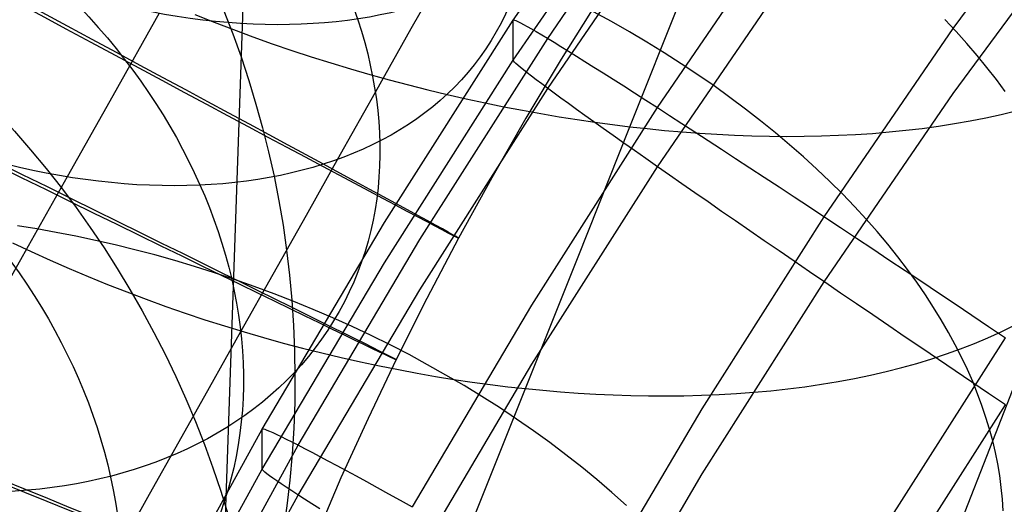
# Model space of a CAD drawing. Extents: x -1634 to -184, y -278 to 263.
# Tile 72 of 242: x -1602 to -1585, y 119 to 127. Entities that reach past the tile are written whole.
import ezdxf

# ---------------------------------------------------------------- set-up
doc = ezdxf.new("R2010")
doc.units = 0
doc.layers.add('PREDEFINITO', color=7, linetype='CONTINUOUS')

msp = doc.modelspace()

# ---------------------------------------------------------------- linework, layer by layer
at = {"layer": 'PREDEFINITO'}
for p, q in [((-1594.954, 219.094, 2.081), (-1599.021, 100.003, 509.435)), ((-1593.53, 126.989, 431.205), (-1591.234, 130.341, 431.129)), ((-1592.948, 126.68, 434.893), (-1590.666, 130.013, 434.818)), ((-1586.114, 126.85, 440.508), (-1583.837, 129.944, 440.438)), ((-1593.53, 126.312, 401.212), (-1591.234, 129.664, 401.137)), ((-1592.948, 125.837, 397.541), (-1590.666, 129.169, 397.466)), ((-1586.114, 125.753, 391.925), (-1583.837, 128.847, 391.855)), ((-1591.1, 125.515, 438.311), (-1588.861, 128.785, 438.237)), ((-1594.641, 127.934, 661.318), (-1595.256, 126.84, 660.108)), ((-1591.1, 124.518, 394.18), (-1588.861, 127.789, 394.106)), ((-1591.563, 125.193, 710.928), (-1590.668, 127.443, 712.185)), ((-1592.107, 127.314, 296.477), (-1592.721, 126.33, 296.48)), ((-1599.502, 127.105, 676.569), (-1600.284, 125.714, 675.294)), ((-1598.9, 127.082, 711.394), (-1598.575, 126.954, 711.455)), ((-1595.702, 123.578, 431.282), (-1593.53, 126.989, 431.205)), ((-1593.53, 126.989, 431.205), (-1593.526, 126.993, 431.546)), ((-1593.53, 126.312, 401.212), (-1593.53, 126.989, 431.205)), ((-1593.526, 126.993, 431.546), (-1593.511, 126.991, 431.887)), ((-1593.511, 126.991, 431.887), (-1593.487, 126.983, 432.228)), ((-1591.874, 126.964, 680.695), (-1592.179, 127.131, 680.59)), ((-1586.066, 126.797, 686.292), (-1586.256, 126.999, 686.077)), ((-1598.575, 126.954, 711.455), (-1598.249, 126.829, 711.508)), ((-1598.249, 126.829, 711.508), (-1597.922, 126.708, 711.552)), ((-1595.256, 126.84, 660.108), (-1595.857, 125.771, 658.87)), ((-1593.487, 126.983, 432.228), (-1593.453, 126.968, 432.567)), ((-1593.453, 126.968, 432.567), (-1593.41, 126.946, 432.905)), ((-1593.41, 126.946, 432.905), (-1593.357, 126.918, 433.241)), ((-1593.357, 126.918, 433.241), (-1593.294, 126.884, 433.575)), ((-1593.294, 126.884, 433.575), (-1593.223, 126.843, 433.906)), ((-1593.223, 126.843, 433.906), (-1593.142, 126.796, 434.235)), ((-1591.573, 126.793, 680.807), (-1591.874, 126.964, 680.695)), ((-1588.287, 123.674, 440.58), (-1586.114, 126.85, 440.508)), ((-1597.922, 126.708, 711.552), (-1597.593, 126.592, 711.589)), ((-1595.107, 123.289, 434.97), (-1592.948, 126.68, 434.893)), ((-1593.142, 126.796, 434.235), (-1593.051, 126.743, 434.56)), ((-1593.051, 126.743, 434.56), (-1592.952, 126.683, 434.881)), ((-1592.952, 126.683, 434.881), (-1592.843, 126.617, 435.198)), ((-1591.276, 126.617, 680.926), (-1591.573, 126.793, 680.807)), ((-1585.884, 126.595, 686.51), (-1586.066, 126.797, 686.292)), ((-1597.593, 126.592, 711.589), (-1597.264, 126.48, 711.618)), ((-1592.843, 126.617, 435.198), (-1592.726, 126.545, 435.51)), ((-1592.726, 126.545, 435.51), (-1592.6, 126.468, 435.818)), ((-1590.985, 126.438, 681.053), (-1591.276, 126.617, 680.926)), ((-1585.71, 126.393, 686.733), (-1585.884, 126.595, 686.51)), ((-1597.264, 126.48, 711.618), (-1596.935, 126.372, 711.639)), ((-1596.935, 126.372, 711.639), (-1596.606, 126.268, 711.652)), ((-1592.721, 126.33, 296.48), (-1593.317, 125.335, 296.483)), ((-1592.6, 126.468, 435.818), (-1592.466, 126.384, 436.12)), ((-1592.466, 126.384, 436.12), (-1592.322, 126.294, 436.417)), ((-1590.699, 126.255, 681.186), (-1590.985, 126.438, 681.053)), ((-1585.544, 126.19, 686.959), (-1585.71, 126.393, 686.733)), ((-1596.606, 126.268, 711.652), (-1596.276, 126.168, 711.658)), ((-1596.276, 126.168, 711.658), (-1595.948, 126.073, 711.656)), ((-1595.702, 122.901, 401.289), (-1593.53, 126.312, 401.212)), ((-1593.526, 126.301, 400.871), (-1593.53, 126.312, 401.212)), ((-1593.511, 126.283, 400.53), (-1593.526, 126.301, 400.871)), ((-1593.487, 126.259, 400.191), (-1593.511, 126.283, 400.53)), ((-1593.453, 126.229, 399.852), (-1593.487, 126.259, 400.191)), ((-1593.41, 126.192, 399.515), (-1593.453, 126.229, 399.852)), ((-1593.357, 126.149, 399.181), (-1593.41, 126.192, 399.515)), ((-1592.322, 126.294, 436.417), (-1592.171, 126.199, 436.708)), ((-1592.171, 126.199, 436.708), (-1592.012, 126.098, 436.993)), ((-1590.419, 126.069, 681.326), (-1590.699, 126.255, 681.186)), ((-1585.386, 125.988, 687.187), (-1585.544, 126.19, 686.959)), ((-1595.948, 126.073, 711.656), (-1595.62, 125.983, 711.647)), ((-1593.294, 126.1, 398.849), (-1593.357, 126.149, 399.181)), ((-1593.223, 126.044, 398.52), (-1593.294, 126.1, 398.849)), ((-1593.142, 125.982, 398.194), (-1593.223, 126.044, 398.52)), ((-1592.012, 126.098, 436.993), (-1591.844, 125.992, 437.271)), ((-1590.145, 125.879, 681.472), (-1590.419, 126.069, 681.326)), ((-1595.62, 125.983, 711.647), (-1595.294, 125.896, 711.63)), ((-1595.294, 125.896, 711.63), (-1594.969, 125.814, 711.606)), ((-1595.107, 122.445, 397.618), (-1592.948, 125.837, 397.541)), ((-1593.051, 125.914, 397.872), (-1593.142, 125.982, 398.194)), ((-1592.952, 125.84, 397.554), (-1593.051, 125.914, 397.872)), ((-1592.843, 125.76, 397.24), (-1592.952, 125.84, 397.554)), ((-1591.844, 125.992, 437.271), (-1591.669, 125.881, 437.542)), ((-1591.669, 125.881, 437.542), (-1591.487, 125.764, 437.806)), ((-1589.877, 125.686, 681.625), (-1590.145, 125.879, 681.472)), ((-1585.236, 125.786, 687.419), (-1585.386, 125.988, 687.187)), ((-1600.284, 125.714, 675.294), (-1601.051, 124.349, 673.983)), ((-1595.857, 125.771, 658.87), (-1596.447, 124.722, 657.596)), ((-1594.969, 125.814, 711.606), (-1594.646, 125.736, 711.576)), ((-1594.646, 125.736, 711.576), (-1594.325, 125.663, 711.538)), ((-1594.325, 125.663, 711.538), (-1594.006, 125.594, 711.494)), ((-1592.726, 125.674, 396.931), (-1592.843, 125.76, 397.24)), ((-1592.6, 125.583, 396.627), (-1592.726, 125.674, 396.931)), ((-1591.487, 125.764, 437.806), (-1591.297, 125.642, 438.062)), ((-1589.615, 125.491, 681.784), (-1589.877, 125.686, 681.625)), ((-1588.287, 122.577, 391.996), (-1586.114, 125.753, 391.925)), ((-1594.006, 125.594, 711.494), (-1593.689, 125.529, 711.444)), ((-1593.689, 125.529, 711.444), (-1593.376, 125.469, 711.387)), ((-1593.219, 122.185, 438.386), (-1591.1, 125.515, 438.311)), ((-1592.466, 125.485, 396.329), (-1592.6, 125.583, 396.627)), ((-1591.297, 125.642, 438.062), (-1591.1, 125.515, 438.311)), ((-1591.1, 125.515, 438.311), (-1590.896, 125.383, 438.551)), ((-1593.317, 125.335, 296.483), (-1593.894, 124.329, 296.486)), ((-1593.376, 125.469, 711.387), (-1593.065, 125.413, 711.325)), ((-1593.065, 125.413, 711.325), (-1592.758, 125.361, 711.256)), ((-1592.758, 125.361, 711.256), (-1592.454, 125.313, 711.182)), ((-1592.322, 125.383, 396.036), (-1592.466, 125.485, 396.329)), ((-1592.171, 125.274, 395.75), (-1592.322, 125.383, 396.036)), ((-1590.896, 125.383, 438.551), (-1590.686, 125.247, 438.783)), ((-1589.36, 125.293, 681.95), (-1589.615, 125.491, 681.784)), ((-1585.825, 125.292, 707.716), (-1585.564, 125.344, 707.484)), ((-1585.564, 125.344, 707.484), (-1585.307, 125.4, 707.247)), ((-1585.307, 125.4, 707.247), (-1585.056, 125.461, 707.003)), ((-1592.454, 125.313, 711.182), (-1592.153, 125.269, 711.102)), ((-1592.449, 122.971, 709.615), (-1591.563, 125.193, 710.928)), ((-1592.012, 125.161, 395.47), (-1592.171, 125.274, 395.75)), ((-1592.153, 125.269, 711.102), (-1591.856, 125.229, 711.018)), ((-1591.856, 125.229, 711.018), (-1591.563, 125.193, 710.928)), ((-1591.563, 125.193, 710.928), (-1591.272, 125.161, 710.832)), ((-1590.686, 125.247, 438.783), (-1590.469, 125.107, 439.006)), ((-1589.112, 125.092, 682.121), (-1589.36, 125.293, 681.95)), ((-1586.911, 125.133, 708.577), (-1586.634, 125.165, 708.372)), ((-1586.634, 125.165, 708.372), (-1586.36, 125.203, 708.159)), ((-1586.36, 125.203, 708.159), (-1586.091, 125.245, 707.941)), ((-1586.091, 125.245, 707.941), (-1585.825, 125.292, 707.716)), ((-1591.844, 125.042, 395.197), (-1592.012, 125.161, 395.47)), ((-1591.669, 124.918, 394.931), (-1591.844, 125.042, 395.197)), ((-1591.272, 125.161, 710.832), (-1590.979, 125.131, 710.73)), ((-1590.979, 125.131, 710.73), (-1590.685, 125.106, 710.621)), ((-1590.685, 125.106, 710.621), (-1590.391, 125.084, 710.506)), ((-1590.469, 125.107, 439.006), (-1590.246, 124.962, 439.22)), ((-1590.391, 125.084, 710.506), (-1590.097, 125.065, 710.383)), ((-1590.097, 125.065, 710.383), (-1589.802, 125.051, 710.254)), ((-1589.802, 125.051, 710.254), (-1589.507, 125.04, 710.118)), ((-1589.507, 125.04, 710.118), (-1589.213, 125.033, 709.974)), ((-1589.213, 125.033, 709.974), (-1588.92, 125.03, 709.824)), ((-1588.871, 124.889, 682.298), (-1589.112, 125.092, 682.121)), ((-1588.92, 125.03, 709.824), (-1588.627, 125.032, 709.667)), ((-1588.627, 125.032, 709.667), (-1588.336, 125.038, 709.503)), ((-1588.336, 125.038, 709.503), (-1588.047, 125.048, 709.331)), ((-1588.047, 125.048, 709.331), (-1587.759, 125.062, 709.153)), ((-1587.759, 125.062, 709.153), (-1587.474, 125.081, 708.968)), ((-1587.474, 125.081, 708.968), (-1587.191, 125.105, 708.776)), ((-1587.191, 125.105, 708.776), (-1586.911, 125.133, 708.577)), ((-1591.487, 124.79, 394.673), (-1591.669, 124.918, 394.931)), ((-1590.246, 124.962, 439.22), (-1590.018, 124.812, 439.425)), ((-1588.638, 124.684, 682.48), (-1588.871, 124.889, 682.298)), ((-1596.447, 124.722, 657.596), (-1597.022, 123.699, 656.295)), ((-1591.297, 124.656, 394.422), (-1591.487, 124.79, 394.673)), ((-1590.018, 124.812, 439.425), (-1589.783, 124.659, 439.621)), ((-1588.411, 124.477, 682.668), (-1588.638, 124.684, 682.48)), ((-1593.219, 121.189, 394.255), (-1591.1, 124.518, 394.18)), ((-1591.1, 124.519, 394.18), (-1591.297, 124.656, 394.422)), ((-1590.896, 124.376, 393.946), (-1591.1, 124.519, 394.18)), ((-1589.783, 124.659, 439.621), (-1589.544, 124.502, 439.807)), ((-1589.544, 124.502, 439.807), (-1589.299, 124.342, 439.983)), ((-1601.051, 124.349, 673.983), (-1601.811, 122.999, 672.624)), ((-1590.686, 124.23, 393.72), (-1590.896, 124.376, 393.946)), ((-1589.299, 124.342, 439.983), (-1589.05, 124.178, 440.149)), ((-1588.193, 124.269, 682.86), (-1588.411, 124.477, 682.668)), ((-1593.894, 124.329, 296.486), (-1594.452, 123.314, 296.489)), ((-1590.469, 124.079, 393.504), (-1590.686, 124.23, 393.72)), ((-1589.05, 124.178, 440.149), (-1588.796, 124.011, 440.305)), ((-1587.982, 124.06, 683.058), (-1588.193, 124.269, 682.86)), ((-1590.246, 123.925, 393.296), (-1590.469, 124.079, 393.504)), ((-1588.796, 124.011, 440.305), (-1588.538, 123.841, 440.45)), ((-1587.778, 123.849, 683.26), (-1587.982, 124.06, 683.058)), ((-1590.018, 123.766, 393.098), (-1590.246, 123.925, 393.296)), ((-1588.538, 123.841, 440.45), (-1588.277, 123.668, 440.585)), ((-1587.583, 123.637, 683.466), (-1587.778, 123.849, 683.26)), ((-1597.022, 123.699, 656.295), (-1597.582, 122.703, 654.967)), ((-1590.345, 120.438, 440.653), (-1588.287, 123.674, 440.58)), ((-1589.783, 123.604, 392.91), (-1590.018, 123.766, 393.098)), ((-1601.562, 123.471, 674.415), (-1601.886, 123.524, 674.458)), ((-1597.763, 120.096, 431.36), (-1595.702, 123.578, 431.282)), ((-1589.544, 123.439, 392.731), (-1589.783, 123.604, 392.91)), ((-1588.277, 123.668, 440.585), (-1588.011, 123.492, 440.708)), ((-1587.396, 123.425, 683.676), (-1587.583, 123.637, 683.466)), ((-1601.234, 123.412, 674.377), (-1601.562, 123.471, 674.415)), ((-1600.905, 123.347, 674.345), (-1601.234, 123.412, 674.377)), ((-1600.574, 123.277, 674.318), (-1600.905, 123.347, 674.345)), ((-1589.299, 123.271, 392.562), (-1589.544, 123.439, 392.731)), ((-1588.011, 123.492, 440.708), (-1587.743, 123.314, 440.821)), ((-1587.217, 123.212, 683.89), (-1587.396, 123.425, 683.676)), ((-1601.971, 123.237, 708.356), (-1601.657, 123.089, 708.448)), ((-1600.242, 123.201, 674.298), (-1600.574, 123.277, 674.318)), ((-1599.908, 123.119, 674.283), (-1600.242, 123.201, 674.298)), ((-1597.156, 119.827, 435.048), (-1595.107, 123.289, 434.97)), ((-1594.452, 123.314, 296.489), (-1594.987, 122.295, 296.492)), ((-1589.05, 123.1, 392.404), (-1589.299, 123.271, 392.562)), ((-1587.743, 123.314, 440.821), (-1587.471, 123.134, 440.923)), ((-1587.046, 122.999, 684.107), (-1587.217, 123.212, 683.89)), ((-1601.657, 123.089, 708.448), (-1601.34, 122.944, 708.532)), ((-1599.574, 123.031, 674.275), (-1599.908, 123.119, 674.283)), ((-1599.238, 122.937, 674.273), (-1599.574, 123.031, 674.275)), ((-1588.796, 122.926, 392.256), (-1589.05, 123.1, 392.404)), ((-1587.471, 123.134, 440.923), (-1587.197, 122.951, 441.014)), ((-1601.811, 122.999, 672.624), (-1602.554, 121.678, 671.229)), ((-1601.34, 122.944, 708.532), (-1601.02, 122.804, 708.609)), ((-1598.903, 122.837, 674.278), (-1599.238, 122.937, 674.273)), ((-1597.763, 119.419, 401.368), (-1595.702, 122.901, 401.289)), ((-1593.325, 120.779, 708.249), (-1592.449, 122.971, 709.615)), ((-1588.538, 122.749, 392.118), (-1588.796, 122.926, 392.256)), ((-1587.197, 122.951, 441.014), (-1586.921, 122.767, 441.093)), ((-1586.883, 122.786, 684.328), (-1587.046, 122.999, 684.107)), ((-1601.02, 122.804, 708.609), (-1600.698, 122.667, 708.677)), ((-1598.567, 122.731, 674.289), (-1598.903, 122.837, 674.278)), ((-1598.232, 122.619, 674.307), (-1598.567, 122.731, 674.289)), ((-1597.582, 122.703, 654.967), (-1598.127, 121.734, 653.613)), ((-1588.277, 122.57, 391.992), (-1588.538, 122.749, 392.118)), ((-1586.921, 122.767, 441.093), (-1586.642, 122.582, 441.161)), ((-1586.729, 122.573, 684.551), (-1586.883, 122.786, 684.328)), ((-1600.698, 122.667, 708.677), (-1600.373, 122.535, 708.738)), ((-1600.373, 122.535, 708.738), (-1600.047, 122.407, 708.791)), ((-1597.898, 122.502, 674.332), (-1598.232, 122.619, 674.307)), ((-1590.345, 119.341, 392.069), (-1588.287, 122.577, 391.996)), ((-1588.011, 122.389, 391.876), (-1588.277, 122.57, 391.992)), ((-1586.582, 122.36, 684.778), (-1586.729, 122.573, 684.551)), ((-1586.642, 122.582, 441.161), (-1586.362, 122.394, 441.218)), ((-1600.047, 122.407, 708.791), (-1599.719, 122.284, 708.836)), ((-1597.564, 122.378, 674.364), (-1597.898, 122.502, 674.332)), ((-1597.232, 122.248, 674.402), (-1597.564, 122.378, 674.364)), ((-1597.156, 118.983, 397.696), (-1595.107, 122.445, 397.618)), ((-1587.743, 122.206, 391.771), (-1588.011, 122.389, 391.876)), ((-1586.444, 122.148, 685.006), (-1586.582, 122.36, 684.778)), ((-1586.362, 122.394, 441.218), (-1586.081, 122.206, 441.263)), ((-1599.719, 122.284, 708.836), (-1599.39, 122.165, 708.873)), ((-1596.902, 122.113, 674.448), (-1597.232, 122.248, 674.402)), ((-1594.987, 122.295, 296.492), (-1595.504, 121.267, 296.495)), ((-1595.231, 118.784, 438.463), (-1593.219, 122.185, 438.386)), ((-1587.471, 122.022, 391.678), (-1587.743, 122.206, 391.771)), ((-1586.081, 122.206, 441.263), (-1585.799, 122.017, 441.296)), ((-1599.39, 122.165, 708.873), (-1599.06, 122.05, 708.903)), ((-1599.06, 122.05, 708.903), (-1598.73, 121.94, 708.924)), ((-1596.573, 121.971, 674.5), (-1596.902, 122.113, 674.448)), ((-1587.197, 121.835, 391.595), (-1587.471, 122.022, 391.678)), ((-1586.314, 121.937, 685.237), (-1586.444, 122.148, 685.006)), ((-1585.799, 122.017, 441.296), (-1585.516, 121.827, 441.318)), ((-1598.73, 121.94, 708.924), (-1598.399, 121.835, 708.939)), ((-1596.247, 121.824, 674.56), (-1596.573, 121.971, 674.5)), ((-1586.192, 121.726, 685.47), (-1586.314, 121.937, 685.237)), ((-1598.127, 121.734, 653.613), (-1598.656, 120.792, 652.232)), ((-1598.399, 121.835, 708.939), (-1598.069, 121.735, 708.945)), ((-1598.069, 121.735, 708.945), (-1597.739, 121.639, 708.945)), ((-1595.924, 121.672, 674.626), (-1596.247, 121.824, 674.56)), ((-1586.921, 121.648, 391.524), (-1587.197, 121.835, 391.595)), ((-1586.079, 121.517, 685.704), (-1586.192, 121.726, 685.47)), ((-1585.527, 121.635, 703.163), (-1585.306, 121.736, 702.895)), ((-1585.516, 121.827, 441.318), (-1585.232, 121.637, 441.328)), ((-1585.306, 121.736, 702.895), (-1585.092, 121.841, 702.623)), ((-1597.739, 121.639, 708.945), (-1597.41, 121.547, 708.937)), ((-1597.41, 121.547, 708.937), (-1597.082, 121.461, 708.922)), ((-1595.604, 121.514, 674.7), (-1595.924, 121.672, 674.626)), ((-1595.287, 121.351, 674.78), (-1595.604, 121.514, 674.7)), ((-1587.224, 118.503, 441.399), (-1585.232, 121.637, 441.328)), ((-1586.642, 121.459, 391.465), (-1586.921, 121.648, 391.524)), ((-1585.973, 121.309, 685.94), (-1586.079, 121.517, 685.704)), ((-1585.988, 121.448, 703.685), (-1585.755, 121.539, 703.427)), ((-1585.755, 121.539, 703.427), (-1585.527, 121.635, 703.163)), ((-1585.448, 119.899, 687.612), (-1584.758, 121.665, 688.99)), ((-1597.082, 121.461, 708.922), (-1596.756, 121.379, 708.9)), ((-1596.756, 121.379, 708.9), (-1596.431, 121.302, 708.872)), ((-1594.974, 121.182, 674.868), (-1595.287, 121.351, 674.78)), ((-1586.362, 121.27, 391.417), (-1586.642, 121.459, 391.465)), ((-1586.474, 121.281, 704.187), (-1586.228, 121.362, 703.939)), ((-1586.228, 121.362, 703.939), (-1585.988, 121.448, 703.685)), ((-1596.431, 121.302, 708.872), (-1596.108, 121.229, 708.836)), ((-1596.108, 121.229, 708.836), (-1595.787, 121.161, 708.794)), ((-1595.504, 121.267, 296.495), (-1595.978, 120.276, 296.498)), ((-1595.231, 117.788, 394.332), (-1593.219, 121.189, 394.255)), ((-1594.665, 121.008, 674.962), (-1594.974, 121.182, 674.868)), ((-1586.982, 121.133, 704.668), (-1586.726, 121.204, 704.43)), ((-1586.726, 121.204, 704.43), (-1586.474, 121.281, 704.187)), ((-1586.081, 121.08, 391.38), (-1586.362, 121.27, 391.417)), ((-1585.875, 121.102, 686.177), (-1585.973, 121.309, 685.94)), ((-1595.787, 121.161, 708.794), (-1595.468, 121.098, 708.746)), ((-1595.468, 121.098, 708.746), (-1595.153, 121.039, 708.692)), ((-1595.153, 121.039, 708.692), (-1594.84, 120.985, 708.632)), ((-1587.51, 121.006, 705.125), (-1587.244, 121.067, 704.899)), ((-1587.244, 121.067, 704.899), (-1586.982, 121.133, 704.668)), ((-1585.799, 120.889, 391.355), (-1586.081, 121.08, 391.38)), ((-1585.785, 120.897, 686.415), (-1585.875, 121.102, 686.177)), ((-1594.84, 120.985, 708.632), (-1594.53, 120.935, 708.566)), ((-1594.36, 120.83, 675.063), (-1594.665, 121.008, 674.962)), ((-1594.53, 120.935, 708.566), (-1594.223, 120.89, 708.494)), ((-1594.223, 120.89, 708.494), (-1593.92, 120.848, 708.418)), ((-1593.92, 120.848, 708.418), (-1593.621, 120.811, 708.336)), ((-1588.615, 120.811, 705.965), (-1588.333, 120.852, 705.764)), ((-1588.333, 120.852, 705.764), (-1588.055, 120.898, 705.558)), ((-1588.055, 120.898, 705.558), (-1587.78, 120.949, 705.344)), ((-1587.78, 120.949, 705.344), (-1587.51, 121.006, 705.125)), ((-1585.516, 120.699, 391.342), (-1585.799, 120.889, 391.355)), ((-1585.703, 120.693, 686.654), (-1585.785, 120.897, 686.415)), ((-1598.656, 120.792, 652.232), (-1599.169, 119.879, 650.826)), ((-1594.06, 120.646, 675.171), (-1594.36, 120.83, 675.063)), ((-1594.202, 118.589, 706.81), (-1593.325, 120.779, 708.249)), ((-1593.621, 120.811, 708.336), (-1593.325, 120.779, 708.249)), ((-1593.325, 120.779, 708.249), (-1593.031, 120.75, 708.156)), ((-1593.031, 120.75, 708.156), (-1592.735, 120.724, 708.057)), ((-1592.735, 120.724, 708.057), (-1592.439, 120.703, 707.952)), ((-1592.439, 120.703, 707.952), (-1592.141, 120.685, 707.84)), ((-1592.141, 120.685, 707.84), (-1591.844, 120.671, 707.721)), ((-1590.061, 120.678, 706.866), (-1589.768, 120.695, 706.699)), ((-1589.768, 120.695, 706.699), (-1589.476, 120.717, 706.525)), ((-1589.476, 120.717, 706.525), (-1589.186, 120.743, 706.345)), ((-1589.186, 120.743, 706.345), (-1588.899, 120.774, 706.158)), ((-1588.899, 120.774, 706.158), (-1588.615, 120.811, 705.965)), ((-1585.628, 120.492, 686.893), (-1585.703, 120.693, 686.654)), ((-1585.232, 120.508, 391.341), (-1585.516, 120.699, 391.342)), ((-1593.765, 120.458, 675.286), (-1594.06, 120.646, 675.171)), ((-1591.844, 120.671, 707.721), (-1591.546, 120.662, 707.596)), ((-1591.546, 120.662, 707.596), (-1591.248, 120.656, 707.463)), ((-1591.248, 120.656, 707.463), (-1590.95, 120.655, 707.324)), ((-1590.95, 120.655, 707.324), (-1590.653, 120.658, 707.178)), ((-1590.653, 120.658, 707.178), (-1590.357, 120.666, 707.025)), ((-1590.357, 120.666, 707.025), (-1590.061, 120.678, 706.866)), ((-1593.476, 120.266, 675.407), (-1593.765, 120.458, 675.286)), ((-1592.301, 117.131, 440.727), (-1590.345, 120.438, 440.653)), ((-1587.224, 117.375, 391.411), (-1585.232, 120.508, 391.341)), ((-1585.561, 120.292, 687.133), (-1585.628, 120.492, 686.893)), ((-1595.978, 120.276, 296.498), (-1596.436, 119.275, 296.501)), ((-1593.192, 120.069, 675.534), (-1593.476, 120.266, 675.407)), ((-1585.501, 120.095, 687.372), (-1585.561, 120.292, 687.133)), ((-1599.709, 116.558, 431.44), (-1597.763, 120.096, 431.36)), ((-1597.763, 120.096, 431.36), (-1597.758, 120.101, 431.702)), ((-1597.763, 119.419, 401.368), (-1597.763, 120.096, 431.36)), ((-1597.758, 120.101, 431.702), (-1597.743, 120.1, 432.043)), ((-1597.743, 120.1, 432.043), (-1597.718, 120.093, 432.383)), ((-1597.718, 120.093, 432.383), (-1597.683, 120.08, 432.723)), ((-1597.683, 120.08, 432.723), (-1597.638, 120.062, 433.061)), ((-1597.638, 120.062, 433.061), (-1597.583, 120.037, 433.397)), ((-1597.583, 120.037, 433.397), (-1597.518, 120.007, 433.73)), ((-1592.914, 119.868, 675.668), (-1593.192, 120.069, 675.534)), ((-1585.448, 119.899, 687.612), (-1585.501, 120.095, 687.372)), ((-1599.169, 119.879, 650.826), (-1599.666, 118.995, 649.396)), ((-1597.518, 120.007, 433.73), (-1597.443, 119.971, 434.062)), ((-1597.443, 119.971, 434.062), (-1597.358, 119.929, 434.39)), ((-1597.358, 119.929, 434.39), (-1597.264, 119.882, 434.715)), ((-1597.264, 119.882, 434.715), (-1597.161, 119.829, 435.036)), ((-1592.643, 119.664, 675.808), (-1592.914, 119.868, 675.668)), ((-1586.133, 118.149, 686.178), (-1585.448, 119.899, 687.612)), ((-1585.402, 119.704, 687.853), (-1585.448, 119.899, 687.612)), ((-1599.092, 116.307, 435.128), (-1597.156, 119.827, 435.048)), ((-1597.161, 119.829, 435.036), (-1597.048, 119.77, 435.353)), ((-1597.048, 119.77, 435.353), (-1596.926, 119.706, 435.665)), ((-1596.926, 119.706, 435.665), (-1596.794, 119.637, 435.972)), ((-1585.363, 119.509, 688.098), (-1585.402, 119.704, 687.853)), ((-1596.794, 119.637, 435.972), (-1596.654, 119.562, 436.275)), ((-1596.654, 119.562, 436.275), (-1596.505, 119.482, 436.571)), ((-1592.377, 119.456, 675.955), (-1592.643, 119.664, 675.808)), ((-1599.709, 115.881, 401.448), (-1597.763, 119.419, 401.368)), ((-1597.758, 119.408, 401.027), (-1597.763, 119.419, 401.368)), ((-1597.743, 119.392, 400.686), (-1597.758, 119.408, 401.027)), ((-1597.718, 119.37, 400.346), (-1597.743, 119.392, 400.686)), ((-1597.683, 119.341, 400.008), (-1597.718, 119.37, 400.346)), ((-1596.505, 119.482, 436.571), (-1596.347, 119.397, 436.862)), ((-1596.347, 119.397, 436.862), (-1596.181, 119.307, 437.146)), ((-1592.119, 119.244, 676.106), (-1592.377, 119.456, 675.955)), ((-1585.33, 119.312, 688.347), (-1585.363, 119.509, 688.098)), ((-1597.638, 119.308, 399.671), (-1597.683, 119.341, 400.008)), ((-1597.583, 119.268, 399.336), (-1597.638, 119.308, 399.671)), ((-1597.518, 119.223, 399.004), (-1597.583, 119.268, 399.336)), ((-1597.443, 119.172, 398.675), (-1597.518, 119.223, 399.004)), ((-1596.436, 119.275, 296.501), (-1597.302, 117.243, 296.507)), ((-1596.181, 119.307, 437.146), (-1596.007, 119.212, 437.424)), ((-1596.007, 119.212, 437.424), (-1595.825, 119.112, 437.695)), ((-1592.301, 116.034, 392.144), (-1590.345, 119.341, 392.069)), ((-1591.867, 119.029, 676.264), (-1592.119, 119.244, 676.106)), ((-1585.303, 119.114, 688.599), (-1585.33, 119.312, 688.347)), ((-1597.358, 119.115, 398.349), (-1597.443, 119.172, 398.675)), ((-1597.264, 119.053, 398.027), (-1597.358, 119.115, 398.349)), ((-1597.161, 118.986, 397.708), (-1597.264, 119.053, 398.027)), ((-1595.825, 119.112, 437.695), (-1595.634, 119.007, 437.958)), ((-1591.623, 118.811, 676.427), (-1591.867, 119.029, 676.264)), ((-1585.284, 118.916, 688.856), (-1585.303, 119.114, 688.599)), ((-1599.666, 118.995, 649.396), (-1600.147, 118.14, 647.942)), ((-1599.092, 115.464, 397.775), (-1597.156, 118.983, 397.696)), ((-1597.048, 118.913, 397.394), (-1597.161, 118.986, 397.708)), ((-1596.926, 118.835, 397.085), (-1597.048, 118.913, 397.394)), ((-1595.634, 119.007, 437.958), (-1595.437, 118.898, 438.214)), ((-1595.437, 118.898, 438.214), (-1595.232, 118.784, 438.463)), ((-1585.272, 118.717, 689.115), (-1585.284, 118.916, 688.856)), ((-1596.794, 118.752, 396.781), (-1596.926, 118.835, 397.085))]:
    msp.add_line(p, q, dxfattribs=at)
at = {"layer": 'PREDEFINITO', "extrusion": (0.386535, 0.687262, 0.61503)}
msp.add_circle((1461.329, 938.863, -114.8), 10, dxfattribs=at)
at = {"layer": 'PREDEFINITO', "extrusion": (0.372169, 0.661761, 0.650817)}
msp.add_circle((1461.348, 943.224, -74.933), 10, dxfattribs=at)
at = {"layer": 'PREDEFINITO', "extrusion": (-0.017478, -0.227515, 0.973618)}
msp.add_circle((-1619.174, 92.862, 409.464), 17.44, dxfattribs=at)
at = {"layer": 'PREDEFINITO', "extrusion": (0.340827, 0.60612, 0.718649)}
msp.add_circle((1461.389, 946.385, 5.816), 10, dxfattribs=at)
at = {"layer": 'PREDEFINITO', "extrusion": (0.473337, 0.880878, -0.002643)}
msp.add_circle((1472.891, 294.797, -646.871), 10, dxfattribs=at)
at = {"layer": 'PREDEFINITO', "extrusion": (0.306412, 0.545012, 0.780432)}
msp.add_circle((1461.441, 941.971, 86.762), 10, dxfattribs=at)
at = {"layer": 'PREDEFINITO', "extrusion": (-0.016754, -0.228497, 0.9734)}
msp.add_circle((-1619.174, 98.735, 438.716), 17.5, dxfattribs=at)
at = {"layer": 'PREDEFINITO', "extrusion": (0.440076, 0.897956, -0.002691)}
msp.add_circle((1496.065, 294.915, -594.049), 10, dxfattribs=at)
at = {"layer": 'PREDEFINITO', "extrusion": (0.26936, 0.479215, 0.835343)}
msp.add_circle((1461.506, 930.005, 166.853), 10, dxfattribs=at)
at = {"layer": 'PREDEFINITO', "extrusion": (0.230181, 0.409633, 0.882733)}
msp.add_circle((1461.593, 910.701, 245.054), 10, dxfattribs=at)
at = {"layer": 'PREDEFINITO', "extrusion": (0.210019, 0.373823, 0.903409)}
msp.add_circle((1461.649, 898.445, 283.041), 10, dxfattribs=at)
at = {"layer": 'PREDEFINITO', "extrusion": (0.376158, 0.926551, -0.002815)}
msp.add_circle((1534.09, 295.139, -493.04), 10, dxfattribs=at)
at = {"layer": 'PREDEFINITO', "extrusion": (-0.012223, -0.234636, 0.972006)}
msp.add_circle((-1619.054, 134.835, 460.701), 17.412, dxfattribs=at)

doc.saveas('drawing.dxf')
